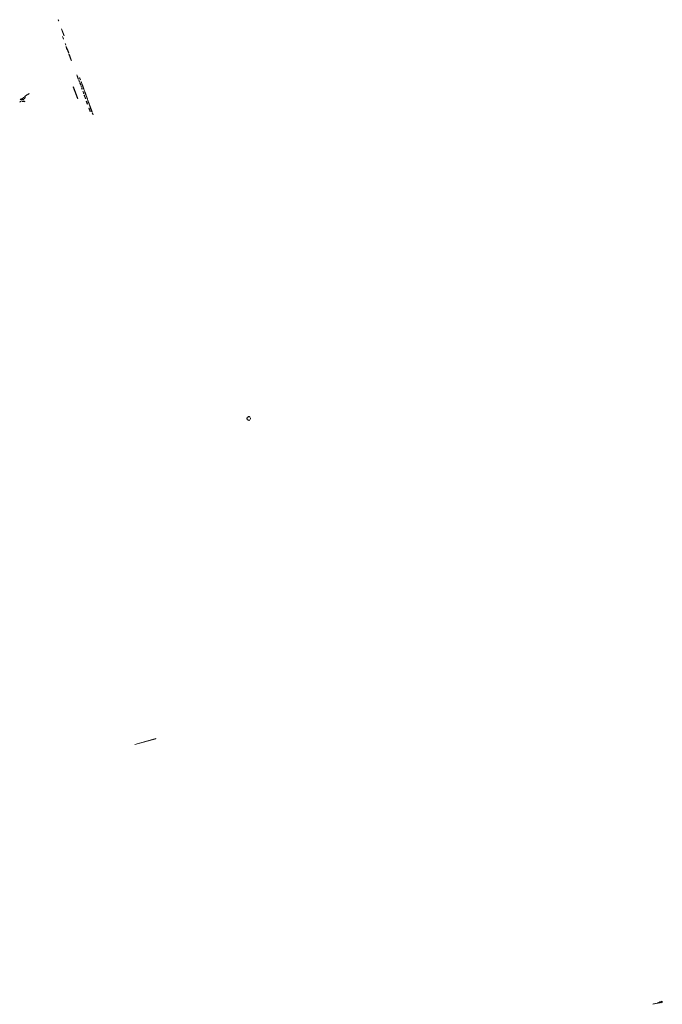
# Model space of a CAD drawing. Extents: x 212171 to 228808, y 571701 to 593093.
# Tile 1 of 97: x 212916 to 216061, y 571701 to 576517. Entities that reach past the tile are written whole.
import ezdxf

# ---------------------------------------------------------------- set-up
doc = ezdxf.new("R2010")
doc.units = 0
doc.layers.add('016 Alles planjaar 2023', color=72, linetype='Continuous', lineweight=20, true_color=0x1e90ff)

msp = doc.modelspace()

# ---------------------------------------------------------------- hatches: boundary and pattern name
at = {"layer": '016 Alles planjaar 2023', "true_color": 0x1e90ff}
h = msp.add_hatch(dxfattribs=at)
h.set_pattern_fill('DQ_CLEAR', color=72, style=0)
h.set_pattern_definition([])
h.paths.add_polyline_path([(213106.6, 576511.3), (213104.8, 576516.5), (213104.3, 576516.4), (213106.2, 576511.1), (213106.6, 576511.3)])
h = msp.add_hatch(dxfattribs=at)
h.set_pattern_fill('DQ_CLEAR', color=72, style=0)
h.set_pattern_definition([])
h.paths.add_polyline_path([(213120.5, 576471.2), (213121.9, 576467.1), (213132.3, 576438.5), (213133, 576438.8), (213120.9, 576472), (213120.5, 576471.9), (213120.5, 576471.8), (213120.4, 576471.6), (213120.4, 576471.5), (213120.4, 576471.4), (213120.5, 576471.2)])
h = msp.add_hatch(dxfattribs=at)
h.set_pattern_fill('DQ_CLEAR', color=72, style=0)
h.set_pattern_definition([])
h.paths.add_polyline_path([(213130.5, 576422.1), (213127.1, 576431), (213125.8, 576434.5), (213125.3, 576434.3), (213129.9, 576421.9), (213130.5, 576422.1)])
h = msp.add_hatch(dxfattribs=at)
h.set_pattern_fill('DQ_CLEAR', color=72, style=0)
h.set_pattern_definition([])
h.paths.add_polyline_path([(213141, 576391.7), (213141.7, 576391.9), (213141.6, 576392.1), (213141.8, 576392.1), (213139.3, 576399.1), (213138.3, 576398.8), (213141, 576391.7)])
h = msp.add_hatch(dxfattribs=at)
h.set_pattern_fill('DQ_CLEAR', color=72, style=0)
h.set_pattern_definition([])
h.paths.add_polyline_path([(213145.5, 576375.9), (213147.5, 576371), (213153.9, 576354.1), (213154, 576353.9), (213154.1, 576353.8), (213154.2, 576353.8), (213154.4, 576353.7), (213154.5, 576353.6), (213154.7, 576353.6), (213154.9, 576353.7), (213155.1, 576353.8), (213155.2, 576353.8), (213155.4, 576353.9), (213155.4, 576354), (213155.5, 576354.1), (213155.5, 576354.2), (213155.6, 576354.4), (213155.6, 576354.5), (213155.5, 576354.7), (213148.9, 576372.6), (213145.3, 576382.2), (213145.2, 576382.4), (213145.1, 576382.6), (213145, 576382.8), (213144.8, 576383), (213144.7, 576383.2), (213144.5, 576383.3), (213144.3, 576383.5), (213144.1, 576383.6), (213143.9, 576383.7), (213143.7, 576383.8), (213143.5, 576383.9), (213143.2, 576383.9), (213143, 576383.9), (213142.8, 576383.9), (213142.5, 576383.9), (213142.3, 576383.9), (213141.5, 576383.6), (213144.7, 576377.7), (213145.5, 576375.9)])
h = msp.add_hatch(dxfattribs=at)
h.set_pattern_fill('DQ_CLEAR', color=72, style=0)
h.set_pattern_definition([])
h.paths.add_polyline_path([(213157.9, 576348.2), (213157.9, 576348.3), (213157.8, 576348.4), (213157.7, 576348.6), (213157.5, 576348.6), (213157.4, 576348.7), (213157.3, 576348.7), (213157.2, 576348.7), (213157, 576348.7), (213156.8, 576348.6), (213156.7, 576348.5), (213156.6, 576348.4), (213156.5, 576348.3), (213156.4, 576348.2), (213156.3, 576348.1), (213156.3, 576347.9), (213156.3, 576347.8), (213167.7, 576317.6), (213167.9, 576317.5), (213168.1, 576317.3), (213168.3, 576317.2), (213168.6, 576317.2), (213168.8, 576317.1), (213169.2, 576317.3), (213168.4, 576319.5), (213161.3, 576339.3), (213157.9, 576348.2)])
h = msp.add_hatch(dxfattribs=at)
h.set_pattern_fill('DQ_CLEAR', color=72, style=0)
h.set_pattern_definition([])
h.paths.add_polyline_path([(213200.4, 576235.4), (213196.1, 576246.8), (213194.6, 576246.2), (213199.3, 576233.9), (213199.8, 576234.1), (213200, 576234.2), (213200.1, 576234.3), (213200.3, 576234.5), (213200.4, 576234.7), (213200.5, 576235), (213200.4, 576235.2), (213200.4, 576235.4)])
h = msp.add_hatch(dxfattribs=at)
h.set_pattern_fill('DQ_CLEAR', color=72, style=0)
h.set_pattern_definition([])
h.paths.add_polyline_path([(213200.6, 576230.6), (213202.6, 576225.1), (213204.1, 576225.7), (213202.4, 576230.1), (213202.3, 576230.4), (213202.1, 576230.6), (213201.9, 576230.7), (213201.6, 576230.8), (213201.4, 576230.8), (213201.2, 576230.8), (213200.6, 576230.6)])
h = msp.add_hatch(dxfattribs=at)
h.set_pattern_fill('DQ_CLEAR', color=72, style=0)
h.set_pattern_definition([])
h.paths.add_polyline_path([(213209.7, 576231), (213209.4, 576231.4), (213209.2, 576231.6), (213208.9, 576231.5), (213211.8, 576224), (213211.9, 576223.8), (213212, 576223.6), (213212.1, 576223.4), (213212.3, 576223.2), (213212.5, 576223), (213212.7, 576222.8), (213212.8, 576222.7), (213209.7, 576231)])
h = msp.add_hatch(dxfattribs=at)
h.set_pattern_fill('DQ_CLEAR', color=72, style=0)
h.set_pattern_definition([])
h.paths.add_polyline_path([(213178.8, 576187.6), (213177.6, 576187.1), (213199.2, 576130.5), (213200.5, 576131), (213178.8, 576187.6)])
h = msp.add_hatch(dxfattribs=at)
h.set_pattern_fill('DQ_CLEAR', color=72, style=0)
h.set_pattern_definition([])
h.paths.add_polyline_path([(213208, 576215.3), (213206.6, 576219.1), (213205.2, 576218.6), (213206.9, 576213.9), (213207.6, 576214.1), (213207.7, 576214.2), (213207.8, 576214.3), (213207.9, 576214.5), (213208, 576214.7), (213208.1, 576214.9), (213208.1, 576215.1), (213208, 576215.3)])
h = msp.add_hatch(dxfattribs=at)
h.set_pattern_fill('DQ_CLEAR', color=72, style=0)
h.set_pattern_definition([])
h.paths.add_polyline_path([(213209.2, 576207.9), (213212.9, 576197.9), (213213.4, 576198.1), (213213.6, 576198.2), (213213.7, 576198.3), (213213.9, 576198.4), (213214, 576198.5), (213214, 576198.7), (213214.1, 576198.8), (213214.1, 576199.1), (213214.1, 576199.2), (213210.9, 576207.7), (213210.8, 576207.9), (213210.6, 576208.1), (213210.4, 576208.2), (213210.2, 576208.3), (213210, 576208.3), (213209.8, 576208.2), (213209.2, 576207.9)])
h = msp.add_hatch(dxfattribs=at)
h.set_pattern_fill('DQ_CLEAR', color=72, style=0)
h.set_pattern_definition([])
h.paths.add_polyline_path([(213216.4, 576192.9), (213216.3, 576193.1), (213216.2, 576193.2), (213216.1, 576193.3), (213216, 576193.4), (213215.8, 576193.5), (213215.6, 576193.5), (213215.4, 576193.5), (213215.3, 576193.5), (213214.7, 576193.3), (213216.1, 576189.2), (213217.6, 576189.7), (213216.4, 576192.9)])
h = msp.add_hatch(dxfattribs=at)
h.set_pattern_fill('DQ_CLEAR', color=72, style=0)
h.set_pattern_definition([])
h.paths.add_polyline_path([(213216.1, 576214.8), (213216, 576214.6), (213216, 576214.4), (213215.9, 576214.3), (213215.9, 576213.9), (213215.9, 576213.1), (213221.2, 576199), (213221.9, 576199.3), (213216.1, 576214.8)])
h = msp.add_hatch(dxfattribs=at)
h.set_pattern_fill('DQ_CLEAR', color=72, style=0)
h.set_pattern_definition([])
h.paths.add_polyline_path([(213219.9, 576183.2), (213218.5, 576182.7), (213220.5, 576177), (213221.2, 576177.2), (213221.4, 576177.3), (213221.5, 576177.5), (213221.7, 576177.7), (213221.7, 576178), (213221.8, 576178.2), (213221.7, 576178.4), (213219.9, 576183.2)])
h = msp.add_hatch(dxfattribs=at)
h.set_pattern_fill('DQ_CLEAR', color=72, style=0)
h.set_pattern_definition([])
h.paths.add_polyline_path([(213229.6, 576178.8), (213222.8, 576197.5), (213221.9, 576197.2), (213228.7, 576178.4), (213229.6, 576178.8)])
h = msp.add_hatch(dxfattribs=at)
h.set_pattern_fill('DQ_CLEAR', color=72, style=0)
h.set_pattern_definition([])
h.paths.add_polyline_path([(213230.3, 576177), (213229.3, 576176.6), (213233.9, 576163.9), (213234.8, 576164.2), (213230.3, 576177)])
h = msp.add_hatch(dxfattribs=at)
h.set_pattern_fill('DQ_CLEAR', color=72, style=0)
h.set_pattern_definition([])
h.paths.add_polyline_path([(212917.6, 576125.7), (212919.3, 576126.5), (212922.8, 576127.9), (212924.1, 576128.5), (212925.4, 576128.9), (212927.2, 576129.4), (212928.6, 576130), (212930.9, 576131.3), (212932.4, 576132.2), (212933.3, 576133), (212933.9, 576134.1), (212934.3, 576135.3), (212934.6, 576137.1), (212934.2, 576137.1), (212934, 576135.8), (212933.7, 576135), (212933.4, 576134.3), (212932.8, 576133.4), (212932.4, 576132.8), (212931.5, 576132.1), (212930, 576131.3), (212928.7, 576130.6), (212926.7, 576129.9), (212924.6, 576129.3), (212922.6, 576128.6), (212920.2, 576127.4), (212918, 576126.6), (212917.3, 576126.2), (212917.6, 576125.7)])
h = msp.add_hatch(dxfattribs=at)
h.set_pattern_fill('DQ_CLEAR', color=72, style=0)
h.set_pattern_definition([])
h.paths.add_polyline_path([(212939.6, 576130.1), (212940, 576131.6), (212940.6, 576133.4), (212941.6, 576135.4), (212942.4, 576137.1), (212943.8, 576139.2), (212944.1, 576139.7), (212943.6, 576140), (212942.5, 576138.2), (212941.6, 576136.9), (212941, 576135.8), (212940.4, 576133.8), (212939.6, 576132.7), (212939.3, 576131.2), (212938.5, 576129.8), (212938.3, 576129.4), (212938.8, 576129), (212939.6, 576130.1)])
h = msp.add_hatch(dxfattribs=at)
h.set_pattern_fill('DQ_CLEAR', color=72, style=0)
h.set_pattern_definition([])
h.paths.add_polyline_path([(212939, 576138.7), (212939, 576138.7), (212939.1, 576138.7), (212939.1, 576138.7), (212939.1, 576138.7), (212939.2, 576138.7), (212939.2, 576138.7), (212939.2, 576138.7), (212939.3, 576138.7), (212939.3, 576138.7), (212939.3, 576138.8), (212939.4, 576138.8), (212939.4, 576138.8), (212939.4, 576138.8), (212939.4, 576138.8), (212939.5, 576138.8), (212939.5, 576138.8), (212939.5, 576138.8), (212939.6, 576138.8), (212939.6, 576138.9), (212939.6, 576138.9), (212939.7, 576138.9), (212939.7, 576138.9), (212939.7, 576138.9), (212939.7, 576138.9), (212939.8, 576138.9), (212939.8, 576139), (212939.8, 576139), (212939.8, 576139), (212939.9, 576139), (212939.9, 576139), (212939.9, 576139), (212939.9, 576139.1), (212940, 576139.1), (212940, 576139.1), (212940, 576139.1), (212940, 576139.1), (212940.1, 576139.2), (212940.1, 576139.2), (212940.1, 576139.2), (212940.1, 576139.2), (212940.2, 576139.3), (212940.2, 576139.3), (212940.8, 576140), (212941.5, 576140.6), (212942.1, 576141.3), (212942.7, 576141.9), (212943.4, 576142.6), (212944.1, 576143.2), (212944.8, 576143.8), (212945.5, 576144.4), (212946.2, 576145), (212946.9, 576145.5), (212947.6, 576146.1), (212951.1, 576148.3), (212952.8, 576149.4), (212953.4, 576149.8), (212954.1, 576150.2), (212954.9, 576150.6), (212955.6, 576151), (212956.3, 576151.4), (212957, 576151.7), (212957.7, 576152), (212959.5, 576152.8), (212960.4, 576153.3), (212961.4, 576153.8), (212962.3, 576154.3), (212961.9, 576155), (212957.3, 576152.5), (212954.8, 576151.1), (212948.4, 576146.8), (212944.7, 576144), (212941.1, 576140.8), (212939, 576138.7)])
h = msp.add_hatch(dxfattribs=at)
h.set_pattern_fill('DQ_CLEAR', color=72, style=0)
h.set_pattern_definition([])
h.paths.add_polyline_path([(213226.3, 576165.7), (213224.8, 576165.2), (213226, 576161.9), (213226.5, 576162.1), (213226.7, 576162.2), (213226.8, 576162.3), (213227, 576162.4), (213227, 576162.6), (213227.1, 576162.7), (213227.2, 576162.9), (213227.2, 576163.1), (213227.1, 576163.3), (213226.3, 576165.7)])
h = msp.add_hatch(dxfattribs=at)
h.set_pattern_fill('DQ_CLEAR', color=72, style=0)
h.set_pattern_definition([])
h.paths.add_polyline_path([(213229.9, 576155.2), (213229.2, 576157.4), (213229.1, 576157.7), (213228.9, 576157.8), (213228.7, 576158), (213228.5, 576158), (213228.3, 576158), (213228.2, 576158), (213227.4, 576157.8), (213228.5, 576154.8), (213229.9, 576155.2)])
h = msp.add_hatch(dxfattribs=at)
h.set_pattern_fill('DQ_CLEAR', color=72, style=0)
h.set_pattern_definition([])
h.paths.add_polyline_path([(213231, 576147.6), (213232, 576144.8), (213232.7, 576145.1), (213232.9, 576145.2), (213233, 576145.3), (213233.1, 576145.5), (213233.2, 576145.7), (213233.2, 576145.8), (213233.3, 576146), (213233.2, 576146.2), (213232.5, 576148.1), (213231, 576147.6)])
h = msp.add_hatch(dxfattribs=at)
h.set_pattern_fill('DQ_CLEAR', color=72, style=0)
h.set_pattern_definition([])
h.paths.add_polyline_path([(213233.1, 576142), (213237.6, 576129.1), (213237.8, 576129.1), (213238, 576130.7), (213237.9, 576131.8), (213237.7, 576132.9), (213237.5, 576134.1), (213234.8, 576141.6), (213234.7, 576141.8), (213234.5, 576142), (213234.3, 576142.2), (213234.1, 576142.2), (213233.8, 576142.2), (213233.6, 576142.2), (213233.1, 576142)])
h = msp.add_hatch(dxfattribs=at)
h.set_pattern_fill('DQ_CLEAR', color=72, style=0)
h.set_pattern_definition([])
h.paths.add_polyline_path([(213235.5, 576162.4), (213234.6, 576162), (213239.8, 576147.3), (213240.7, 576147.6), (213235.5, 576162.4)])
h = msp.add_hatch(dxfattribs=at)
h.set_pattern_fill('DQ_CLEAR', color=72, style=0)
h.set_pattern_definition([])
h.paths.add_polyline_path([(213247.3, 576129.3), (213241.4, 576145.8), (213240.4, 576145.5), (213246.3, 576129), (213247.3, 576129.3)])
h = msp.add_hatch(dxfattribs=at)
h.set_pattern_fill('DQ_CLEAR', color=72, style=0)
h.set_pattern_definition([])
h.paths.add_polyline_path([(212921.2, 576116.7), (212920.9, 576116.6), (212920.6, 576116.5), (212920.2, 576116.4), (212919.9, 576116.3), (212919.6, 576116.2), (212919.3, 576116.1), (212919, 576116), (212918.7, 576115.9), (212918.4, 576115.7), (212918.1, 576115.6), (212917.8, 576115.4), (212917.5, 576115.3), (212917.2, 576115.1), (212916.9, 576115), (212915.7, 576114.3), (212915.9, 576113.7), (212916.7, 576114.2), (212917.9, 576115), (212918.8, 576115.4), (212919.8, 576115.8), (212921.3, 576116.2), (212921.2, 576116.7)])
h = msp.add_hatch(dxfattribs=at)
h.set_pattern_fill('DQ_CLEAR', color=72, style=0)
h.set_pattern_definition([])
h.paths.add_polyline_path([(212922.8, 576125.4), (212921.2, 576125), (212920.7, 576124.8), (212920.7, 576124.6), (212922.5, 576125), (212924.2, 576125.3), (212926.5, 576125.2), (212928.7, 576125), (212930.9, 576125.1), (212932.3, 576125.3), (212933.7, 576125.5), (212934.3, 576126), (212935.4, 576126.7), (212935.3, 576126.9), (212934, 576125.9), (212933, 576125.8), (212931.2, 576125.4), (212929.7, 576125.4), (212927.2, 576125.6), (212925.7, 576125.7), (212924.4, 576125.7), (212922.8, 576125.4)])
h = msp.add_hatch(dxfattribs=at)
h.set_pattern_fill('DQ_CLEAR', color=72, style=0)
h.set_pattern_definition([])
h.paths.add_polyline_path([(212927, 576117.3), (212926.8, 576116.5), (212928.6, 576116.4), (212930.8, 576116.4), (212933.2, 576116.3), (212935.1, 576116.5), (212936.8, 576116.9), (212937.9, 576117.2), (212938.7, 576117), (212939.1, 576116.5), (212940.3, 576114.9), (212941.1, 576115.7), (212940.6, 576116.3), (212939.7, 576117.1), (212938.6, 576118), (212938.2, 576117.9), (212936.5, 576117.4), (212934.5, 576117.1), (212932.5, 576116.9), (212931.5, 576116.9), (212929.5, 576117), (212927.7, 576117.2), (212927, 576117.3)])
h = msp.add_hatch(dxfattribs=at)
h.set_pattern_fill('DQ_CLEAR', color=72, style=0)
h.set_pattern_definition([])
h.paths.add_polyline_path([(213247.5, 576105.3), (213243.6, 576116.3), (213241.6, 576117.4), (213246.6, 576103.1), (213247.5, 576105.3)])
h = msp.add_hatch(dxfattribs=at)
h.set_pattern_fill('DQ_CLEAR', color=72, style=0)
h.set_pattern_definition([])
h.paths.add_polyline_path([(213255.5, 576106.2), (213248.2, 576126.6), (213247.2, 576126.3), (213254.6, 576105.9), (213255.5, 576106.2)])
h = msp.add_hatch(dxfattribs=at)
h.set_pattern_fill('DQ_CLEAR', color=72, style=0)
h.set_pattern_definition([])
h.paths.add_polyline_path([(213261.4, 576066.3), (213260.3, 576069.7), (213259.1, 576073), (213255.3, 576083.8), (213254.2, 576083.3), (213260.3, 576065.9), (213261.4, 576066.3)])
h = msp.add_hatch(dxfattribs=at)
h.set_pattern_fill('DQ_CLEAR', color=72, style=0)
h.set_pattern_definition([])
h.paths.add_polyline_path([(213256.2, 576104.4), (213255.2, 576104.1), (213255.7, 576102.7), (213255.5, 576102.7), (213267.9, 576068.2), (213269, 576066.8), (213269.1, 576066.7), (213269.6, 576066.9), (213256.2, 576104.4)])
h = msp.add_hatch(dxfattribs=at)
h.set_pattern_fill('DQ_CLEAR', color=72, style=0)
h.set_pattern_definition([])
h.paths.add_polyline_path([(213270.6, 576061.2), (213270.9, 576061.3), (213272.8, 576055.8), (213274, 576053), (213274.1, 576052.6), (213274.9, 576053), (213272.1, 576060.5), (213271, 576061.5), (213270.5, 576061.4), (213270.6, 576061.2)])
h = msp.add_hatch(dxfattribs=at)
h.set_pattern_fill('DQ_CLEAR', color=72, style=0)
h.set_pattern_definition([])
h.paths.add_polyline_path([(214029.2, 574571.1), (214029, 574570.8), (214028.6, 574570), (214028.2, 574569.3), (214028, 574568.5), (214027.8, 574567.7), (214027.7, 574566.9), (214027.6, 574566), (214027.6, 574565.2), (214027.7, 574564.4), (214027.9, 574563.6), (214028.1, 574562.8), (214028.4, 574562), (214028.8, 574561.3), (214029, 574560.9), (214029.8, 574561.4), (214029.7, 574561.8), (214029.3, 574562.4), (214029.1, 574563.1), (214028.8, 574563.8), (214028.7, 574564.5), (214028.6, 574565.3), (214028.6, 574566), (214028.6, 574566.8), (214028.8, 574567.5), (214028.9, 574568.2), (214029.2, 574568.9), (214029.5, 574569.6), (214029.8, 574570.2), (214030, 574570.6), (214029.2, 574571.1)])
h = msp.add_hatch(dxfattribs=at)
h.set_pattern_fill('DQ_CLEAR', color=72, style=0)
h.set_pattern_definition([])
h.paths.add_polyline_path([(214032.5, 574573), (214033, 574573.3), (214033.7, 574573.6), (214034.4, 574573.9), (214035.1, 574574.1), (214035.8, 574574.2), (214036.5, 574574.3), (214037.3, 574574.3), (214038, 574574.3), (214038.7, 574574.2), (214039.5, 574574), (214040.2, 574573.8), (214040.8, 574573.5), (214041.5, 574573.1), (214042.1, 574573.9), (214041.3, 574574.4), (214040.5, 574574.7), (214039.7, 574575), (214038.9, 574575.2), (214038.1, 574575.3), (214037.3, 574575.3), (214036.5, 574575.3), (214035.6, 574575.2), (214034.8, 574575.1), (214034, 574574.8), (214033.3, 574574.5), (214032.5, 574574.2), (214032, 574573.8), (214032.5, 574573)])
h = msp.add_hatch(dxfattribs=at)
h.set_pattern_fill('DQ_CLEAR', color=72, style=0)
h.set_pattern_definition([])
h.paths.add_polyline_path([(214041.3, 574558), (214040.8, 574558.8), (214040.3, 574558.6), (214039.7, 574558.3), (214039, 574558.1), (214038.3, 574558), (214037.6, 574557.9), (214036.9, 574557.9), (214036.2, 574558), (214035.6, 574558.1), (214034.9, 574558.2), (214034.2, 574558.5), (214033.6, 574558.7), (214033, 574559.1), (214032.7, 574559.3), (214032.1, 574558.4), (214032.5, 574558.2), (214033.2, 574557.8), (214033.9, 574557.5), (214034.6, 574557.3), (214035.4, 574557.1), (214036.1, 574557), (214036.9, 574556.9), (214037.7, 574556.9), (214038.5, 574557), (214039.2, 574557.2), (214040, 574557.4), (214040.7, 574557.7), (214041.3, 574558)])
h = msp.add_hatch(dxfattribs=at)
h.set_pattern_fill('DQ_CLEAR', color=72, style=0)
h.set_pattern_definition([])
h.paths.add_polyline_path([(214045.4, 574569.1), (214044.9, 574568.9), (214045, 574566.4), (214045, 574565.7), (214045, 574565), (214044.9, 574564.3), (214044.8, 574563.3), (214045.6, 574563.2), (214045.7, 574563.4), (214045.9, 574564.1), (214046, 574564.9), (214046, 574565.7), (214046, 574566.5), (214045.9, 574567.2), (214045.8, 574568), (214045.6, 574568.7), (214045.4, 574569.1)])
h = msp.add_hatch(dxfattribs=at)
h.set_pattern_fill('DQ_CLEAR', color=72, style=0)
h.set_pattern_definition([])
h.paths.add_polyline_path([(213582.3, 572999.3), (213582.2, 573000.1), (213514.2, 572981.6), (213478.6, 572971.9), (213478.8, 572971.1), (213582.3, 572999.3)])
h = msp.add_hatch(dxfattribs=at)
h.set_pattern_fill('DQ_CLEAR', color=72, style=0)
h.set_pattern_definition([])
h.paths.add_polyline_path([(216048.7, 571712.6), (216047.5, 571712.3), (216046.1, 571711.9), (216045.1, 571711.4), (216038.8, 571707.9), (216036.8, 571706.7), (216035.7, 571706.3), (216018, 571702.3), (216013.6, 571702.1), (216013.9, 571700.6), (216048.5, 571708), (216049.4, 571708.9), (216048.7, 571712.6)])
h = msp.add_hatch(dxfattribs=at)
h.set_pattern_fill('DQ_CLEAR', color=72, style=0)
h.set_pattern_definition([])
h.paths.add_polyline_path([(216054, 571713.4), (216055.1, 571708.4), (216060.5, 571709.5), (216059.4, 571715.2), (216058.8, 571715.1), (216054.3, 571714), (216054.2, 571713.9), (216054.2, 571713.9), (216054.2, 571713.9), (216054.2, 571713.9), (216054.2, 571713.9), (216054.2, 571713.9), (216054.2, 571713.9), (216054.2, 571713.9), (216054.1, 571713.9), (216054.1, 571713.9), (216054.1, 571713.9), (216054.1, 571713.9), (216054.1, 571713.9), (216054.1, 571713.9), (216054.1, 571713.9), (216054.1, 571713.9), (216054.1, 571713.9), (216054.1, 571713.9), (216054.1, 571713.9), (216054.1, 571713.9), (216054.1, 571713.9), (216054.1, 571713.9), (216054.1, 571713.8), (216054.1, 571713.8), (216054.1, 571713.8), (216054.1, 571713.8), (216054.1, 571713.8), (216054, 571713.8), (216054, 571713.8), (216054, 571713.8), (216054, 571713.8), (216054, 571713.8), (216054, 571713.8), (216054, 571713.8), (216054, 571713.8), (216054, 571713.8), (216054, 571713.8), (216054, 571713.8), (216054, 571713.8), (216054, 571713.8), (216054, 571713.8), (216054, 571713.7), (216054, 571713.7), (216054, 571713.7), (216054, 571713.7), (216054, 571713.7), (216054, 571713.7), (216054, 571713.7), (216054, 571713.7), (216054, 571713.7), (216054, 571713.7), (216054, 571713.7), (216054, 571713.7), (216054, 571713.7), (216054, 571713.7), (216054, 571713.7), (216054, 571713.7), (216054, 571713.6), (216054, 571713.6), (216054, 571713.6), (216054, 571713.6), (216054, 571713.6), (216053.9, 571713.6), (216053.9, 571713.6), (216053.9, 571713.6), (216053.9, 571713.6), (216053.9, 571713.6), (216053.9, 571713.6), (216053.9, 571713.6), (216053.9, 571713.6), (216053.9, 571713.6), (216053.9, 571713.5), (216053.9, 571713.5), (216053.9, 571713.5), (216053.9, 571713.5), (216053.9, 571713.5), (216053.9, 571713.5), (216053.9, 571713.5), (216053.9, 571713.5), (216053.9, 571713.5), (216054, 571713.5), (216054, 571713.5), (216054, 571713.5), (216054, 571713.5), (216054, 571713.5), (216054, 571713.5), (216054, 571713.4), (216054, 571713.4), (216054, 571713.4)])

# ---------------------------------------------------------------- linework, layer by layer
at = {"layer": '016 Alles planjaar 2023', "color": 14, "true_color": 0x004000}
for points in [[(213106.6, 576511.3), (213104.8, 576516.5), (213104.3, 576516.4), (213106.2, 576511.1), (213106.6, 576511.3)], [(213120.5, 576471.2), (213121.9, 576467.1), (213132.3, 576438.5), (213133, 576438.8), (213120.9, 576472), (213120.5, 576471.9), (213120.5, 576471.8), (213120.4, 576471.6), (213120.4, 576471.5), (213120.4, 576471.4), (213120.5, 576471.2)], [(213130.5, 576422.1), (213127.1, 576431), (213125.8, 576434.5), (213125.3, 576434.3), (213129.9, 576421.9), (213130.5, 576422.1)], [(213141, 576391.7), (213141.7, 576391.9), (213141.6, 576392.1), (213141.8, 576392.1), (213139.3, 576399.1), (213138.3, 576398.8), (213141, 576391.7)], [(213145.5, 576375.9), (213147.5, 576371), (213153.9, 576354.1), (213154, 576353.9), (213154.1, 576353.8), (213154.2, 576353.8), (213154.4, 576353.7), (213154.5, 576353.6), (213154.7, 576353.6), (213154.9, 576353.7), (213155.1, 576353.8), (213155.2, 576353.8), (213155.4, 576353.9), (213155.4, 576354), (213155.5, 576354.1), (213155.5, 576354.2), (213155.6, 576354.4), (213155.6, 576354.5), (213155.5, 576354.7), (213148.9, 576372.6), (213145.3, 576382.2), (213145.2, 576382.4), (213145.1, 576382.6), (213145, 576382.8), (213144.8, 576383), (213144.7, 576383.2), (213144.5, 576383.3), (213144.3, 576383.5), (213144.1, 576383.6), (213143.9, 576383.7), (213143.7, 576383.8), (213143.5, 576383.9), (213143.2, 576383.9), (213143, 576383.9), (213142.8, 576383.9), (213142.5, 576383.9), (213142.3, 576383.9), (213141.5, 576383.6), (213144.7, 576377.7), (213145.5, 576375.9)], [(213157.9, 576348.2), (213157.9, 576348.3), (213157.8, 576348.4), (213157.7, 576348.6), (213157.5, 576348.6), (213157.4, 576348.7), (213157.3, 576348.7), (213157.2, 576348.7), (213157, 576348.7), (213156.8, 576348.6), (213156.7, 576348.5), (213156.6, 576348.4), (213156.5, 576348.3), (213156.4, 576348.2), (213156.3, 576348.1), (213156.3, 576347.9), (213156.3, 576347.8), (213167.7, 576317.6), (213167.9, 576317.5), (213168.1, 576317.3), (213168.3, 576317.2), (213168.6, 576317.2), (213168.8, 576317.1), (213169.2, 576317.3), (213168.4, 576319.5), (213161.3, 576339.3), (213157.9, 576348.2)], [(213200.4, 576235.4), (213196.1, 576246.8), (213194.6, 576246.2), (213199.3, 576233.9), (213199.8, 576234.1), (213200, 576234.2), (213200.1, 576234.3), (213200.3, 576234.5), (213200.4, 576234.7), (213200.5, 576235), (213200.4, 576235.2), (213200.4, 576235.4)], [(213200.6, 576230.6), (213202.6, 576225.1), (213204.1, 576225.7), (213202.4, 576230.1), (213202.3, 576230.4), (213202.1, 576230.6), (213201.9, 576230.7), (213201.6, 576230.8), (213201.4, 576230.8), (213201.2, 576230.8), (213200.6, 576230.6)], [(213209.7, 576231), (213209.4, 576231.4), (213209.2, 576231.6), (213208.9, 576231.5), (213211.8, 576224), (213211.9, 576223.8), (213212, 576223.6), (213212.1, 576223.4), (213212.3, 576223.2), (213212.5, 576223), (213212.7, 576222.8), (213212.8, 576222.7), (213209.7, 576231)], [(213178.8, 576187.6), (213177.6, 576187.1), (213199.2, 576130.5), (213200.5, 576131), (213178.8, 576187.6)], [(213208, 576215.3), (213206.6, 576219.1), (213205.2, 576218.6), (213206.9, 576213.9), (213207.6, 576214.1), (213207.7, 576214.2), (213207.8, 576214.3), (213207.9, 576214.5), (213208, 576214.7), (213208.1, 576214.9), (213208.1, 576215.1), (213208, 576215.3)], [(213209.2, 576207.9), (213212.9, 576197.9), (213213.4, 576198.1), (213213.6, 576198.2), (213213.7, 576198.3), (213213.9, 576198.4), (213214, 576198.5), (213214, 576198.7), (213214.1, 576198.8), (213214.1, 576199.1), (213214.1, 576199.2), (213210.9, 576207.7), (213210.8, 576207.9), (213210.6, 576208.1), (213210.4, 576208.2), (213210.2, 576208.3), (213210, 576208.3), (213209.8, 576208.2), (213209.2, 576207.9)], [(213216.4, 576192.9), (213216.3, 576193.1), (213216.2, 576193.2), (213216.1, 576193.3), (213216, 576193.4), (213215.8, 576193.5), (213215.6, 576193.5), (213215.4, 576193.5), (213215.3, 576193.5), (213214.7, 576193.3), (213216.1, 576189.2), (213217.6, 576189.7), (213216.4, 576192.9)], [(213216.1, 576214.8), (213216, 576214.6), (213216, 576214.4), (213215.9, 576214.3), (213215.9, 576213.9), (213215.9, 576213.1), (213221.2, 576199), (213221.9, 576199.3), (213216.1, 576214.8)], [(213219.9, 576183.2), (213218.5, 576182.7), (213220.5, 576177), (213221.2, 576177.2), (213221.4, 576177.3), (213221.5, 576177.5), (213221.7, 576177.7), (213221.7, 576178), (213221.8, 576178.2), (213221.7, 576178.4), (213219.9, 576183.2)], [(213229.6, 576178.8), (213222.8, 576197.5), (213221.9, 576197.2), (213228.7, 576178.4), (213229.6, 576178.8)], [(213230.3, 576177), (213229.3, 576176.6), (213233.9, 576163.9), (213234.8, 576164.2), (213230.3, 576177)], [(212917.6, 576125.7), (212919.3, 576126.5), (212922.8, 576127.9), (212924.1, 576128.5), (212925.4, 576128.9), (212927.2, 576129.4), (212928.6, 576130), (212930.9, 576131.3), (212932.4, 576132.2), (212933.3, 576133), (212933.9, 576134.1), (212934.3, 576135.3), (212934.6, 576137.1), (212934.2, 576137.1), (212934, 576135.8), (212933.7, 576135), (212933.4, 576134.3), (212932.8, 576133.4), (212932.4, 576132.8), (212931.5, 576132.1), (212930, 576131.3), (212928.7, 576130.6), (212926.7, 576129.9), (212924.6, 576129.3), (212922.6, 576128.6), (212920.2, 576127.4), (212918, 576126.6), (212917.3, 576126.2), (212917.6, 576125.7)], [(212939.6, 576130.1), (212940, 576131.6), (212940.6, 576133.4), (212941.6, 576135.4), (212942.4, 576137.1), (212943.8, 576139.2), (212944.1, 576139.7), (212943.6, 576140), (212942.5, 576138.2), (212941.6, 576136.9), (212941, 576135.8), (212940.4, 576133.8), (212939.6, 576132.7), (212939.3, 576131.2), (212938.5, 576129.8), (212938.3, 576129.4), (212938.8, 576129), (212939.6, 576130.1)], [(212939, 576138.7), (212939, 576138.7), (212939.1, 576138.7), (212939.1, 576138.7), (212939.1, 576138.7), (212939.2, 576138.7), (212939.2, 576138.7), (212939.2, 576138.7), (212939.3, 576138.7), (212939.3, 576138.7), (212939.3, 576138.8), (212939.4, 576138.8), (212939.4, 576138.8), (212939.4, 576138.8), (212939.4, 576138.8), (212939.5, 576138.8), (212939.5, 576138.8), (212939.5, 576138.8), (212939.6, 576138.8), (212939.6, 576138.9), (212939.6, 576138.9), (212939.7, 576138.9), (212939.7, 576138.9), (212939.7, 576138.9), (212939.7, 576138.9), (212939.8, 576138.9), (212939.8, 576139), (212939.8, 576139), (212939.8, 576139), (212939.9, 576139), (212939.9, 576139), (212939.9, 576139), (212939.9, 576139.1), (212940, 576139.1), (212940, 576139.1), (212940, 576139.1), (212940, 576139.1), (212940.1, 576139.2), (212940.1, 576139.2), (212940.1, 576139.2), (212940.1, 576139.2), (212940.2, 576139.3), (212940.2, 576139.3), (212940.8, 576140), (212941.5, 576140.6), (212942.1, 576141.3), (212942.7, 576141.9), (212943.4, 576142.6), (212944.1, 576143.2), (212944.8, 576143.8), (212945.5, 576144.4), (212946.2, 576145), (212946.9, 576145.5), (212947.6, 576146.1), (212951.1, 576148.3), (212952.8, 576149.4), (212953.4, 576149.8), (212954.1, 576150.2), (212954.9, 576150.6), (212955.6, 576151), (212956.3, 576151.4), (212957, 576151.7), (212957.7, 576152), (212959.5, 576152.8), (212960.4, 576153.3), (212961.4, 576153.8), (212962.3, 576154.3), (212961.9, 576155), (212957.3, 576152.5), (212954.8, 576151.1), (212948.4, 576146.8), (212944.7, 576144), (212941.1, 576140.8), (212939, 576138.7)], [(213226.3, 576165.7), (213224.8, 576165.2), (213226, 576161.9), (213226.5, 576162.1), (213226.7, 576162.2), (213226.8, 576162.3), (213227, 576162.4), (213227, 576162.6), (213227.1, 576162.7), (213227.2, 576162.9), (213227.2, 576163.1), (213227.1, 576163.3), (213226.3, 576165.7)], [(213229.9, 576155.2), (213229.2, 576157.4), (213229.1, 576157.7), (213228.9, 576157.8), (213228.7, 576158), (213228.5, 576158), (213228.3, 576158), (213228.2, 576158), (213227.4, 576157.8), (213228.5, 576154.8), (213229.9, 576155.2)], [(213231, 576147.6), (213232, 576144.8), (213232.7, 576145.1), (213232.9, 576145.2), (213233, 576145.3), (213233.1, 576145.5), (213233.2, 576145.7), (213233.2, 576145.8), (213233.3, 576146), (213233.2, 576146.2), (213232.5, 576148.1), (213231, 576147.6)], [(213233.1, 576142), (213237.6, 576129.1), (213237.8, 576129.1), (213238, 576130.7), (213237.9, 576131.8), (213237.7, 576132.9), (213237.5, 576134.1), (213234.8, 576141.6), (213234.7, 576141.8), (213234.5, 576142), (213234.3, 576142.2), (213234.1, 576142.2), (213233.8, 576142.2), (213233.6, 576142.2), (213233.1, 576142)], [(213235.5, 576162.4), (213234.6, 576162), (213239.8, 576147.3), (213240.7, 576147.6), (213235.5, 576162.4)], [(213247.3, 576129.3), (213241.4, 576145.8), (213240.4, 576145.5), (213246.3, 576129), (213247.3, 576129.3)], [(212921.2, 576116.7), (212920.9, 576116.6), (212920.6, 576116.5), (212920.2, 576116.4), (212919.9, 576116.3), (212919.6, 576116.2), (212919.3, 576116.1), (212919, 576116), (212918.7, 576115.9), (212918.4, 576115.7), (212918.1, 576115.6), (212917.8, 576115.4), (212917.5, 576115.3), (212917.2, 576115.1), (212916.9, 576115), (212915.7, 576114.3), (212915.9, 576113.7), (212916.7, 576114.2), (212917.9, 576115), (212918.8, 576115.4), (212919.8, 576115.8), (212921.3, 576116.2), (212921.2, 576116.7)], [(212922.8, 576125.4), (212921.2, 576125), (212920.7, 576124.8), (212920.7, 576124.6), (212922.5, 576125), (212924.2, 576125.3), (212926.5, 576125.2), (212928.7, 576125), (212930.9, 576125.1), (212932.3, 576125.3), (212933.7, 576125.5), (212934.3, 576126), (212935.4, 576126.7), (212935.3, 576126.9), (212934, 576125.9), (212933, 576125.8), (212931.2, 576125.4), (212929.7, 576125.4), (212927.2, 576125.6), (212925.7, 576125.7), (212924.4, 576125.7), (212922.8, 576125.4)], [(212927, 576117.3), (212926.8, 576116.5), (212928.6, 576116.4), (212930.8, 576116.4), (212933.2, 576116.3), (212935.1, 576116.5), (212936.8, 576116.9), (212937.9, 576117.2), (212938.7, 576117), (212939.1, 576116.5), (212940.3, 576114.9), (212941.1, 576115.7), (212940.6, 576116.3), (212939.7, 576117.1), (212938.6, 576118), (212938.2, 576117.9), (212936.5, 576117.4), (212934.5, 576117.1), (212932.5, 576116.9), (212931.5, 576116.9), (212929.5, 576117), (212927.7, 576117.2), (212927, 576117.3)], [(213247.5, 576105.3), (213243.6, 576116.3), (213241.6, 576117.4), (213246.6, 576103.1), (213247.5, 576105.3)], [(213255.5, 576106.2), (213248.2, 576126.6), (213247.2, 576126.3), (213254.6, 576105.9), (213255.5, 576106.2)], [(213261.4, 576066.3), (213260.3, 576069.7), (213259.1, 576073), (213255.3, 576083.8), (213254.2, 576083.3), (213260.3, 576065.9), (213261.4, 576066.3)], [(213256.2, 576104.4), (213255.2, 576104.1), (213255.7, 576102.7), (213255.5, 576102.7), (213267.9, 576068.2), (213269, 576066.8), (213269.1, 576066.7), (213269.6, 576066.9), (213256.2, 576104.4)], [(213270.6, 576061.2), (213270.9, 576061.3), (213272.8, 576055.8), (213274, 576053), (213274.1, 576052.6), (213274.9, 576053), (213272.1, 576060.5), (213271, 576061.5), (213270.5, 576061.4), (213270.6, 576061.2)], [(214029.2, 574571.1), (214029, 574570.8), (214028.6, 574570), (214028.2, 574569.3), (214028, 574568.5), (214027.8, 574567.7), (214027.7, 574566.9), (214027.6, 574566), (214027.6, 574565.2), (214027.7, 574564.4), (214027.9, 574563.6), (214028.1, 574562.8), (214028.4, 574562), (214028.8, 574561.3), (214029, 574560.9), (214029.8, 574561.4), (214029.7, 574561.8), (214029.3, 574562.4), (214029.1, 574563.1), (214028.8, 574563.8), (214028.7, 574564.5), (214028.6, 574565.3), (214028.6, 574566), (214028.6, 574566.8), (214028.8, 574567.5), (214028.9, 574568.2), (214029.2, 574568.9), (214029.5, 574569.6), (214029.8, 574570.2), (214030, 574570.6), (214029.2, 574571.1)], [(214032.5, 574573), (214033, 574573.3), (214033.7, 574573.6), (214034.4, 574573.9), (214035.1, 574574.1), (214035.8, 574574.2), (214036.5, 574574.3), (214037.3, 574574.3), (214038, 574574.3), (214038.7, 574574.2), (214039.5, 574574), (214040.2, 574573.8), (214040.8, 574573.5), (214041.5, 574573.1), (214042.1, 574573.9), (214041.3, 574574.4), (214040.5, 574574.7), (214039.7, 574575), (214038.9, 574575.2), (214038.1, 574575.3), (214037.3, 574575.3), (214036.5, 574575.3), (214035.6, 574575.2), (214034.8, 574575.1), (214034, 574574.8), (214033.3, 574574.5), (214032.5, 574574.2), (214032, 574573.8), (214032.5, 574573)], [(214041.3, 574558), (214040.8, 574558.8), (214040.3, 574558.6), (214039.7, 574558.3), (214039, 574558.1), (214038.3, 574558), (214037.6, 574557.9), (214036.9, 574557.9), (214036.2, 574558), (214035.6, 574558.1), (214034.9, 574558.2), (214034.2, 574558.5), (214033.6, 574558.7), (214033, 574559.1), (214032.7, 574559.3), (214032.1, 574558.4), (214032.5, 574558.2), (214033.2, 574557.8), (214033.9, 574557.5), (214034.6, 574557.3), (214035.4, 574557.1), (214036.1, 574557), (214036.9, 574556.9), (214037.7, 574556.9), (214038.5, 574557), (214039.2, 574557.2), (214040, 574557.4), (214040.7, 574557.7), (214041.3, 574558)], [(214045.4, 574569.1), (214044.9, 574568.9), (214045, 574566.4), (214045, 574565.7), (214045, 574565), (214044.9, 574564.3), (214044.8, 574563.3), (214045.6, 574563.2), (214045.7, 574563.4), (214045.9, 574564.1), (214046, 574564.9), (214046, 574565.7), (214046, 574566.5), (214045.9, 574567.2), (214045.8, 574568), (214045.6, 574568.7), (214045.4, 574569.1)], [(213582.3, 572999.3), (213582.2, 573000.1), (213514.2, 572981.6), (213478.6, 572971.9), (213478.8, 572971.1), (213582.3, 572999.3)], [(216048.7, 571712.6), (216047.5, 571712.3), (216046.1, 571711.9), (216045.1, 571711.4), (216038.8, 571707.9), (216036.8, 571706.7), (216035.7, 571706.3), (216018, 571702.3), (216013.6, 571702.1), (216013.9, 571700.6), (216048.5, 571708), (216049.4, 571708.9), (216048.7, 571712.6)], [(216054, 571713.4), (216055.1, 571708.4), (216060.5, 571709.5), (216059.4, 571715.2), (216058.8, 571715.1), (216054.3, 571714), (216054.2, 571713.9), (216054.2, 571713.9), (216054.2, 571713.9), (216054.2, 571713.9), (216054.2, 571713.9), (216054.2, 571713.9), (216054.2, 571713.9), (216054.2, 571713.9), (216054.1, 571713.9), (216054.1, 571713.9), (216054.1, 571713.9), (216054.1, 571713.9), (216054.1, 571713.9), (216054.1, 571713.9), (216054.1, 571713.9), (216054.1, 571713.9), (216054.1, 571713.9), (216054.1, 571713.9), (216054.1, 571713.9), (216054.1, 571713.9), (216054.1, 571713.9), (216054.1, 571713.9), (216054.1, 571713.8), (216054.1, 571713.8), (216054.1, 571713.8), (216054.1, 571713.8), (216054.1, 571713.8), (216054, 571713.8), (216054, 571713.8), (216054, 571713.8), (216054, 571713.8), (216054, 571713.8), (216054, 571713.8), (216054, 571713.8), (216054, 571713.8), (216054, 571713.8), (216054, 571713.8), (216054, 571713.8), (216054, 571713.8), (216054, 571713.8), (216054, 571713.8), (216054, 571713.7), (216054, 571713.7), (216054, 571713.7), (216054, 571713.7), (216054, 571713.7), (216054, 571713.7), (216054, 571713.7), (216054, 571713.7), (216054, 571713.7), (216054, 571713.7), (216054, 571713.7), (216054, 571713.7), (216054, 571713.7), (216054, 571713.7), (216054, 571713.7), (216054, 571713.7), (216054, 571713.6), (216054, 571713.6), (216054, 571713.6), (216054, 571713.6), (216054, 571713.6), (216053.9, 571713.6), (216053.9, 571713.6), (216053.9, 571713.6), (216053.9, 571713.6), (216053.9, 571713.6), (216053.9, 571713.6), (216053.9, 571713.6), (216053.9, 571713.6), (216053.9, 571713.6), (216053.9, 571713.5), (216053.9, 571713.5), (216053.9, 571713.5), (216053.9, 571713.5), (216053.9, 571713.5), (216053.9, 571713.5), (216053.9, 571713.5), (216053.9, 571713.5), (216053.9, 571713.5), (216054, 571713.5), (216054, 571713.5), (216054, 571713.5), (216054, 571713.5), (216054, 571713.5), (216054, 571713.5), (216054, 571713.4), (216054, 571713.4), (216054, 571713.4)]]:
    msp.add_lwpolyline(points, close=True, dxfattribs=at)

doc.saveas('drawing.dxf')
